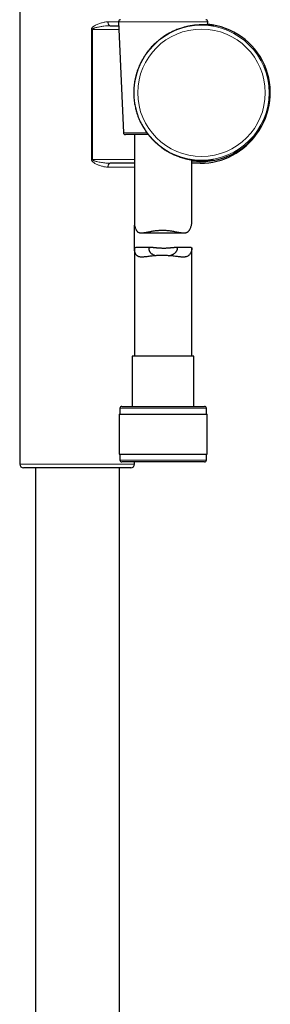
# Model space of a CAD drawing. Header units: millimetres. Extents: x 8 to 2314, y 12 to 2305.
# Tile 145 of 156: x 1589 to 1655, y 1390 to 1647. Entities that reach past the tile are written whole.
import ezdxf

# ---------------------------------------------------------------- set-up
doc = ezdxf.new("R2010")
doc.units = ezdxf.units.MM

msp = doc.modelspace()

# ---------------------------------------------------------------- linework, layer by layer
at = {"color": 7, "linetype": 'Continuous', "lineweight": 30}
for p, q in [((1589.24, 1650.73), (1589.24, 1530.73)), ((1615.06, 1646.25), (1616.32, 1617.25)), ((1638.28, 1645.37), (1638.32, 1646.25)), ((1612.82, 1645.2), (1615.11, 1645.2)), ((1622.79, 1616.77), (1616.82, 1616.77)), ((1619.19, 1616.77), (1619.19, 1593.68)), ((1634.19, 1593.94), (1634.19, 1610.17)), ((1619.19, 1609.28), (1612.83, 1609.28)), ((1636.38, 1609.28), (1634.19, 1609.28)), ((1619.24, 1587.08), (1619.24, 1593.13)), ((1620.95, 1591.09), (1632.11, 1591.09)), ((1619.19, 1586.8), (1619.19, 1558.9)), ((1623.6, 1587.26), (1619.54, 1587.26)), ((1633.97, 1587.26), (1629.91, 1587.26)), ((1634.19, 1558.9), (1634.19, 1586.98)), ((1618.64, 1558.9), (1618.64, 1545.77)), ((1634.74, 1558.9), (1618.64, 1558.9)), ((1634.74, 1545.77), (1634.74, 1558.9)), ((1615.89, 1545.77), (1637.49, 1545.77)), ((1615.22, 1543.77), (1615.22, 1533.27)), ((1615.22, 1543.77), (1638.17, 1543.77)), ((1615.39, 1545.27), (1615.39, 1543.77)), ((1637.99, 1543.77), (1637.99, 1545.27)), ((1638.17, 1533.27), (1638.17, 1543.77)), ((1615.22, 1533.27), (1638.17, 1533.27)), ((1615.39, 1533.27), (1615.39, 1531.77)), ((1637.99, 1531.77), (1637.99, 1533.27)), ((1626.35, 1531.27), (1615.89, 1531.27)), ((1619.24, 1530.73), (1619.24, 1531.27)), ((1637.49, 1531.27), (1626.35, 1531.27)), ((1618.24, 1529.73), (1590.24, 1529.73)), ((1593.37, 1529.73), (1593.37, 1345.79)), ((1615.27, 1360.56), (1615.27, 1529.73))]:
    msp.add_line(p, q, dxfattribs=at)
at = {"color": 252, "linetype": 'Continuous', "lineweight": 0}
for p, q in [((1612.29, 1646.2), (1615.07, 1646.2)), ((1638.32, 1646.25), (1615.06, 1646.25)), ((1607.96, 1610.28), (1607.96, 1644.2)), ((1608.21, 1644.2), (1607.96, 1644.2)), ((1615.15, 1644.2), (1608.21, 1644.2)), ((1608.21, 1644.2), (1608.21, 1610.28)), ((1616.32, 1617.25), (1622.43, 1617.25)), ((1607.96, 1610.28), (1608.21, 1610.28)), ((1608.21, 1610.28), (1619.19, 1610.28)), ((1634.46, 1609.95), (1634.19, 1609.98)), ((1619.19, 1608.28), (1612.29, 1608.28)), ((1636.38, 1609.28), (1636.38, 1609.74)), ((1637.99, 1545.27), (1615.39, 1545.27)), ((1589.24, 1530.73), (1619.24, 1530.73)), ((1615.39, 1531.77), (1626.33, 1531.77)), ((1626.33, 1531.77), (1637.99, 1531.77))]:
    msp.add_line(p, q, dxfattribs=at)
at = {"color": 252, "linetype": 'Continuous', "lineweight": 0, "flags": 128}
for points in [[(1612.82, 1645.2), (1612.75, 1645.21), (1612.69, 1645.24), (1612.62, 1645.28), (1612.56, 1645.34), (1612.5, 1645.41), (1612.45, 1645.49), (1612.4, 1645.59), (1612.36, 1645.7), (1612.33, 1645.82), (1612.31, 1645.94), (1612.29, 1646.07), (1612.29, 1646.2)], [(1612.29, 1608.28), (1612.29, 1608.41), (1612.31, 1608.54), (1612.33, 1608.66), (1612.36, 1608.78), (1612.4, 1608.89), (1612.45, 1608.99), (1612.5, 1609.07), (1612.56, 1609.15), (1612.62, 1609.2), (1612.69, 1609.25), (1612.76, 1609.27), (1612.83, 1609.28)]]:
    msp.add_lwpolyline(points, dxfattribs=at)
at = {"color": 252, "linetype": 'Continuous', "lineweight": 0}
for radius in [17.64, 16.64]:
    msp.add_circle((1636.71, 1627.69), radius, dxfattribs=at)
at = {"color": 7, "linetype": 'Continuous', "lineweight": 30}
for centre, radius, start, end in [((1615.56, 1646.27), 0.5, 90, 182.4813), ((1637.82, 1646.27), 0.5, 357.5187, 90), ((1636.71, 1627.69), 17.95, 261.9391, 84.9495), ((1616.82, 1617.27), 0.5, 182.4813, 270), ((1636.38, 1627.24), 17.96, 270, 325.883), ((1615.89, 1545.27), 0.5, 90, 180), ((1637.49, 1545.27), 0.5, 0, 90), ((1590.24, 1530.73), 1, 180, 270), ((1615.89, 1531.77), 0.5, 180, 270), ((1618.24, 1530.73), 1, 270, 0), ((1637.49, 1531.77), 0.5, 270, 0)]:
    msp.add_arc(centre, radius, start, end, dxfattribs=at)
at = {"color": 252, "linetype": 'Continuous', "lineweight": 0}
msp.add_arc((1636.71, 1627.69), 17.95, 261.9391, 84.9495, dxfattribs=at)
for points, knots in [([(1607.96, 1644.2), (1607.96, 1644.24), (1607.96, 1644.31), (1608, 1644.42), (1608.05, 1644.53), (1608.14, 1644.66), (1608.27, 1644.8), (1608.43, 1644.94), (1608.67, 1645.11), (1609.01, 1645.32), (1609.44, 1645.53), (1609.87, 1645.71), (1610.33, 1645.86), (1610.79, 1646), (1611.27, 1646.11), (1611.74, 1646.18), (1612.08, 1646.2), (1612.26, 1646.2), (1612.29, 1646.2)], [0, 0, 0, 0, 0.0196569, 0.0393396, 0.0639574, 0.088631, 0.1281532, 0.1678865, 0.2075895, 0.3000524, 0.3928621, 0.485881, 0.5786302, 0.6794238, 0.7804995, 0.8814829, 0.9821501, 1, 1, 1, 1]), ([(1608.21, 1644.2), (1608.21, 1644.22), (1608.21, 1644.26), (1608.25, 1644.32), (1608.31, 1644.37), (1608.4, 1644.43), (1608.51, 1644.49), (1608.67, 1644.56), (1608.95, 1644.65), (1609.34, 1644.76), (1609.8, 1644.87), (1610.26, 1644.95), (1610.74, 1645.03), (1611.33, 1645.11), (1611.9, 1645.17), (1612.43, 1645.2), (1612.69, 1645.2), (1612.82, 1645.2)], [0, 0, 0, 0, 0.009937, 0.023051, 0.041215, 0.060043, 0.087385, 0.114923, 0.170617, 0.266545, 0.362785, 0.459587, 0.556501, 0.665459, 0.83236, 0.916125, 1, 1, 1, 1]), ([(1638.29, 1645.47), (1638.34, 1645.47), (1638.51, 1645.45), (1638.76, 1645.42), (1639, 1645.38), (1639.2, 1645.35), (1639.37, 1645.32), (1639.51, 1645.3), (1639.63, 1645.27), (1639.74, 1645.25), (1639.82, 1645.23), (1639.86, 1645.22), (1639.87, 1645.21), (1639.85, 1645.21), (1639.8, 1645.21), (1639.72, 1645.22), (1639.61, 1645.23), (1639.47, 1645.25), (1639.28, 1645.27), (1639.06, 1645.3), (1638.82, 1645.32), (1638.56, 1645.35), (1638.36, 1645.36), (1638.23, 1645.37), (1638.19, 1645.38)], [0, 0, 0, 0, 0.0259363, 0.0799019, 0.1338268, 0.1748382, 0.2158494, 0.2579383, 0.300027, 0.3498243, 0.3996557, 0.4494522, 0.503753, 0.5580539, 0.5998023, 0.6415508, 0.6909357, 0.7403539, 0.7897398, 0.8435465, 0.8973536, 0.9399484, 0.9825433, 1, 1, 1, 1]), ([(1612.29, 1608.28), (1612.15, 1608.28), (1611.88, 1608.29), (1611.45, 1608.34), (1611.03, 1608.43), (1610.6, 1608.54), (1610.19, 1608.67), (1609.79, 1608.81), (1609.42, 1608.97), (1609.06, 1609.15), (1608.72, 1609.34), (1608.47, 1609.51), (1608.29, 1609.67), (1608.17, 1609.79), (1608.07, 1609.92), (1607.99, 1610.08), (1607.96, 1610.2), (1607.96, 1610.27), (1607.96, 1610.28)], [0, 0, 0, 0, 0.0899655, 0.1802386, 0.270703, 0.3611385, 0.4512408, 0.5312407, 0.6112948, 0.691259, 0.7632395, 0.8351289, 0.8664658, 0.8977771, 0.930159, 0.9623966, 0.9950787, 1, 1, 1, 1]), ([(1612.83, 1609.28), (1612.64, 1609.28), (1612.27, 1609.29), (1611.7, 1609.33), (1611.14, 1609.39), (1610.56, 1609.48), (1609.97, 1609.58), (1609.45, 1609.69), (1609.03, 1609.81), (1608.72, 1609.91), (1608.48, 1610.01), (1608.33, 1610.09), (1608.26, 1610.16), (1608.22, 1610.22), (1608.21, 1610.26), (1608.21, 1610.28), (1608.21, 1610.28)], [0, 0, 0, 0, 0.118235, 0.236486, 0.355753, 0.475025, 0.600766, 0.726771, 0.798761, 0.870948, 0.928336, 0.952845, 0.977989, 0.989246, 0.997306, 1, 1, 1, 1]), ([(1638, 1610), (1638.02, 1610), (1638.14, 1610), (1638.32, 1610.02), (1638.56, 1610.04), (1638.78, 1610.06), (1639, 1610.08), (1639.21, 1610.1), (1639.4, 1610.13), (1639.56, 1610.15), (1639.69, 1610.16), (1639.78, 1610.17), (1639.84, 1610.18), (1639.87, 1610.18), (1639.87, 1610.17), (1639.84, 1610.16), (1639.77, 1610.15), (1639.67, 1610.12), (1639.54, 1610.09), (1639.38, 1610.06), (1639.21, 1610.03), (1639.01, 1610), (1638.76, 1609.97), (1638.47, 1609.93), (1638.15, 1609.9), (1637.79, 1609.86), (1637.53, 1609.85), (1637.4, 1609.84)], [0, 0, 0, 0, 0.009193, 0.043059, 0.076926, 0.112682, 0.148437, 0.190696, 0.232982, 0.27524, 0.321262, 0.367283, 0.403529, 0.439774, 0.482669, 0.525594, 0.568489, 0.615262, 0.662035, 0.698243, 0.734451, 0.777256, 0.820089, 0.862895, 0.9095, 0.956105, 1, 1, 1, 1])]:
    msp.add_open_spline(points, degree=3, knots=knots, dxfattribs=at)
at = {"color": 7, "linetype": 'Continuous', "lineweight": 30}
for points, knots in [([(1638.19, 1645.38), (1638.12, 1645.38), (1637.94, 1645.39), (1637.63, 1645.41), (1637.23, 1645.42), (1636.8, 1645.42), (1636.33, 1645.41), (1635.88, 1645.39), (1635.47, 1645.37), (1635.06, 1645.33), (1634.59, 1645.28), (1634.06, 1645.2), (1633.55, 1645.12), (1633.08, 1645.02), (1632.65, 1644.92), (1632.22, 1644.81), (1631.73, 1644.68), (1631.19, 1644.51), (1630.6, 1644.3), (1630.05, 1644.08), (1629.55, 1643.87), (1629.1, 1643.67), (1628.67, 1643.45), (1628.2, 1643.2), (1627.69, 1642.91), (1627.14, 1642.57), (1626.65, 1642.24), (1626.21, 1641.92), (1625.73, 1641.56), (1625.19, 1641.12), (1624.62, 1640.61), (1624.12, 1640.12), (1623.67, 1639.65), (1623.2, 1639.11), (1622.71, 1638.52), (1622.22, 1637.86), (1621.77, 1637.18), (1621.32, 1636.44), (1620.88, 1635.62), (1620.48, 1634.77), (1620.15, 1633.95), (1619.88, 1633.2), (1619.66, 1632.45), (1619.47, 1631.73), (1619.31, 1630.99), (1619.19, 1630.24), (1619.09, 1629.48), (1619.03, 1628.7), (1619, 1627.92), (1619.01, 1627.12), (1619.05, 1626.31), (1619.13, 1625.54), (1619.24, 1624.83), (1619.36, 1624.18), (1619.51, 1623.47), (1619.72, 1622.72), (1619.95, 1621.98), (1620.2, 1621.3), (1620.45, 1620.69), (1620.72, 1620.09), (1621.02, 1619.5), (1621.34, 1618.92), (1621.69, 1618.34), (1622.05, 1617.78), (1622.46, 1617.2), (1622.92, 1616.6), (1623.4, 1616.03), (1623.87, 1615.52), (1624.32, 1615.07), (1624.83, 1614.59), (1625.4, 1614.09), (1625.96, 1613.64), (1626.46, 1613.28), (1626.93, 1612.95), (1627.46, 1612.61), (1628.06, 1612.26), (1628.62, 1611.96), (1629.13, 1611.71), (1629.6, 1611.49), (1630.06, 1611.3), (1630.57, 1611.09), (1631.14, 1610.89), (1631.76, 1610.7), (1632.32, 1610.54), (1632.83, 1610.42), (1633.27, 1610.33), (1633.68, 1610.25), (1634.12, 1610.17), (1634.59, 1610.11), (1635.09, 1610.05), (1635.53, 1610.01), (1635.92, 1609.99), (1636.26, 1609.97), (1636.6, 1609.97), (1636.96, 1609.96), (1637.33, 1609.97), (1637.69, 1609.98), (1637.9, 1609.99), (1638, 1610)], [0, 0, 0, 0, 0.006677, 0.016902, 0.027121, 0.038252, 0.049382, 0.060465, 0.068129, 0.075793, 0.086144, 0.096502, 0.106852, 0.114725, 0.122598, 0.130376, 0.138153, 0.148671, 0.159197, 0.169715, 0.17772, 0.185726, 0.193323, 0.20092, 0.211165, 0.221416, 0.231661, 0.23943, 0.2472, 0.260009, 0.272819, 0.283204, 0.293593, 0.303979, 0.317124, 0.33027, 0.343323, 0.356376, 0.372199, 0.388022, 0.401346, 0.41467, 0.426556, 0.438442, 0.450471, 0.462499, 0.47475, 0.487, 0.499415, 0.511829, 0.524873, 0.537916, 0.54849, 0.559069, 0.569643, 0.583034, 0.596425, 0.606949, 0.617474, 0.628079, 0.638684, 0.649408, 0.660131, 0.670937, 0.681743, 0.694346, 0.706949, 0.717149, 0.727352, 0.737552, 0.750467, 0.763382, 0.771522, 0.779662, 0.790646, 0.801639, 0.812622, 0.820975, 0.829328, 0.83742, 0.845512, 0.856466, 0.867429, 0.878382, 0.886733, 0.895083, 0.902505, 0.909927, 0.919945, 0.929969, 0.939987, 0.947597, 0.955206, 0.962968, 0.97073, 0.981204, 0.991685, 1, 1, 1, 1]), ([(1639.72, 1645.22), (1639.72, 1645.22), (1639.72, 1645.22), (1639.7, 1645.22), (1639.67, 1645.23), (1639.63, 1645.23), (1639.57, 1645.24), (1639.5, 1645.25), (1639.41, 1645.26), (1639.31, 1645.27), (1639.19, 1645.28), (1639.06, 1645.3), (1638.91, 1645.31), (1638.75, 1645.33), (1638.57, 1645.35), (1638.38, 1645.36), (1638.25, 1645.37), (1638.18, 1645.38)], [0, 0, 0, 0, 0.034286, 0.080138, 0.133725, 0.194178, 0.259959, 0.327015, 0.394533, 0.465447, 0.538766, 0.613829, 0.690131, 0.767281, 0.84497, 0.922948, 1, 1, 1, 1]), ([(1637.4, 1609.84), (1637.39, 1609.84), (1637.25, 1609.83), (1636.92, 1609.82), (1636.4, 1609.82), (1635.83, 1609.83), (1635.26, 1609.87), (1634.81, 1609.9), (1634.54, 1609.94), (1634.46, 1609.95)], [0, 0, 0, 0, 0.010296, 0.177763, 0.381793, 0.585819, 0.758566, 0.93131, 1, 1, 1, 1]), ([(1637.98, 1610), (1638.04, 1610), (1638.18, 1610.01), (1638.37, 1610.02), (1638.56, 1610.04), (1638.74, 1610.05), (1638.9, 1610.07), (1639.05, 1610.09), (1639.18, 1610.1), (1639.31, 1610.12), (1639.41, 1610.13), (1639.51, 1610.14), (1639.58, 1610.15), (1639.64, 1610.16), (1639.67, 1610.16), (1639.7, 1610.16), (1639.71, 1610.16), (1639.71, 1610.16), (1639.71, 1610.16)], [0, 0, 0, 0, 0.062871, 0.135234, 0.208242, 0.281376, 0.354159, 0.426174, 0.497008, 0.567371, 0.638832, 0.709039, 0.777539, 0.836453, 0.886679, 0.939083, 0.983952, 1, 1, 1, 1]), ([(1619.19, 1593.68), (1619.19, 1593.68), (1619.19, 1593.58), (1619.21, 1593.35), (1619.25, 1592.97), (1619.34, 1592.58), (1619.46, 1592.19), (1619.59, 1591.9), (1619.73, 1591.67), (1619.87, 1591.5), (1620.02, 1591.35), (1620.2, 1591.23), (1620.4, 1591.16), (1620.62, 1591.11), (1620.86, 1591.09), (1621.15, 1591.09), (1621.49, 1591.13), (1621.9, 1591.19), (1622.33, 1591.27), (1622.79, 1591.36), (1623.23, 1591.45), (1623.66, 1591.53), (1624.05, 1591.6), (1624.46, 1591.65), (1624.87, 1591.7), (1625.26, 1591.74), (1625.66, 1591.77), (1626.05, 1591.79), (1626.32, 1591.79), (1626.45, 1591.79)], [0, 0, 0, 0, 0.0026018, 0.0489548, 0.0955544, 0.1582477, 0.2056673, 0.2532915, 0.2844177, 0.3157096, 0.3473531, 0.3793223, 0.4104981, 0.4419662, 0.4738172, 0.50588, 0.5497756, 0.5940166, 0.6386886, 0.68361, 0.7298138, 0.764712, 0.7997233, 0.8350947, 0.8705962, 0.9027526, 0.9350168, 0.9674499, 1, 1, 1, 1]), ([(1626.45, 1591.79), (1626.65, 1591.79), (1627.05, 1591.78), (1627.65, 1591.74), (1628.25, 1591.68), (1628.84, 1591.6), (1629.4, 1591.51), (1629.95, 1591.41), (1630.48, 1591.31), (1630.94, 1591.22), (1631.34, 1591.16), (1631.68, 1591.11), (1632.01, 1591.09), (1632.29, 1591.09), (1632.53, 1591.12), (1632.74, 1591.17), (1632.93, 1591.24), (1633.11, 1591.34), (1633.26, 1591.46), (1633.41, 1591.61), (1633.53, 1591.77), (1633.68, 1592), (1633.82, 1592.29), (1633.96, 1592.65), (1634.06, 1593), (1634.13, 1593.32), (1634.17, 1593.59), (1634.19, 1593.8), (1634.19, 1593.9), (1634.19, 1593.94)], [0, 0, 0, 0, 0.0462607, 0.0932715, 0.1406572, 0.1887901, 0.2351856, 0.2818733, 0.3289946, 0.3767137, 0.4113046, 0.4460486, 0.4810724, 0.5163391, 0.5424724, 0.5687609, 0.5953254, 0.6221076, 0.6482234, 0.6745177, 0.7010239, 0.7276327, 0.7740093, 0.8206003, 0.86768, 0.9070929, 0.9466322, 0.9784906, 1, 1, 1, 1]), ([(1626.45, 1585.21), (1626.25, 1585.21), (1625.84, 1585.2), (1625.23, 1585.17), (1624.63, 1585.13), (1624.04, 1585.07), (1623.47, 1585.01), (1622.93, 1584.94), (1622.41, 1584.87), (1621.95, 1584.82), (1621.55, 1584.78), (1621.21, 1584.76), (1620.89, 1584.77), (1620.61, 1584.8), (1620.36, 1584.86), (1620.16, 1584.95), (1619.97, 1585.06), (1619.81, 1585.21), (1619.66, 1585.38), (1619.53, 1585.57), (1619.41, 1585.82), (1619.31, 1586.09), (1619.24, 1586.36), (1619.2, 1586.59), (1619.19, 1586.77), (1619.19, 1586.94), (1619.22, 1587.07), (1619.28, 1587.17), (1619.36, 1587.23), (1619.44, 1587.26), (1619.51, 1587.26), (1619.54, 1587.26)], [0, 0, 0, 0, 0.0424519, 0.0855516, 0.1289773, 0.1730615, 0.2155088, 0.2585242, 0.3018273, 0.3457289, 0.3792135, 0.4128714, 0.4468358, 0.4810534, 0.5094844, 0.5381223, 0.5671079, 0.5963264, 0.6231891, 0.6556436, 0.6882274, 0.7293413, 0.7706016, 0.8005649, 0.8306354, 0.8609569, 0.8915394, 0.9216155, 0.9519714, 0.9827372, 1, 1, 1, 1]), ([(1628.2, 1585.13), (1628.23, 1585.14), (1628.35, 1585.16), (1628.54, 1585.21), (1628.79, 1585.28), (1629.01, 1585.37), (1629.22, 1585.46), (1629.42, 1585.57), (1629.61, 1585.7), (1629.8, 1585.85), (1629.98, 1586.02), (1630.13, 1586.2), (1630.25, 1586.38), (1630.33, 1586.54), (1630.39, 1586.68), (1630.43, 1586.82), (1630.44, 1586.93), (1630.44, 1587.02), (1630.41, 1587.09), (1630.37, 1587.15), (1630.31, 1587.2), (1630.22, 1587.23), (1630.12, 1587.25), (1630, 1587.26), (1629.87, 1587.26), (1629.71, 1587.25), (1629.54, 1587.24), (1629.35, 1587.22), (1629.13, 1587.2), (1628.9, 1587.17), (1628.65, 1587.15), (1628.38, 1587.12), (1628.09, 1587.1), (1627.8, 1587.08), (1627.49, 1587.06), (1627.18, 1587.05), (1626.86, 1587.05), (1626.55, 1587.05), (1626.24, 1587.06), (1625.93, 1587.07), (1625.63, 1587.09), (1625.34, 1587.11), (1625.06, 1587.14), (1624.78, 1587.16), (1624.52, 1587.19), (1624.27, 1587.22), (1624.04, 1587.24), (1623.82, 1587.25), (1623.63, 1587.26), (1623.46, 1587.26), (1623.31, 1587.24), (1623.19, 1587.21), (1623.09, 1587.17), (1623.02, 1587.11), (1622.98, 1587.04), (1622.95, 1586.96), (1622.94, 1586.85), (1622.95, 1586.72), (1622.99, 1586.56), (1623.06, 1586.4), (1623.15, 1586.23), (1623.27, 1586.06), (1623.41, 1585.89), (1623.59, 1585.73), (1623.77, 1585.59), (1624, 1585.45), (1624.28, 1585.32), (1624.6, 1585.22), (1624.8, 1585.16), (1624.89, 1585.15), (1624.89, 1585.15)], [0, 0, 0, 0, 0.004126, 0.018303, 0.032641, 0.046341, 0.060176, 0.074097, 0.088145, 0.106088, 0.124167, 0.142634, 0.161223, 0.17663, 0.192211, 0.207888, 0.223787, 0.236498, 0.249343, 0.262281, 0.275361, 0.28807, 0.30091, 0.313835, 0.326888, 0.340087, 0.353406, 0.366803, 0.380319, 0.394807, 0.40939, 0.42412, 0.439052, 0.453937, 0.469043, 0.484262, 0.499714, 0.514322, 0.529034, 0.543906, 0.558995, 0.573571, 0.588245, 0.60307, 0.6181, 0.633024, 0.648053, 0.663251, 0.678684, 0.693227, 0.707887, 0.722742, 0.73787, 0.750984, 0.764249, 0.777616, 0.791133, 0.807703, 0.824405, 0.841455, 0.858605, 0.875736, 0.892967, 0.910537, 0.928243, 0.942399, 0.963838, 0.985629, 0.999793, 1, 1, 1, 1]), ([(1633.97, 1587.26), (1633.99, 1587.26), (1634.05, 1587.26), (1634.11, 1587.23), (1634.16, 1587.17), (1634.19, 1587.09), (1634.19, 1586.97), (1634.18, 1586.82), (1634.15, 1586.63), (1634.08, 1586.39), (1633.98, 1586.11), (1633.85, 1585.84), (1633.71, 1585.6), (1633.56, 1585.4), (1633.39, 1585.22), (1633.2, 1585.07), (1632.98, 1584.95), (1632.74, 1584.86), (1632.47, 1584.8), (1632.18, 1584.77), (1631.88, 1584.76), (1631.55, 1584.78), (1631.16, 1584.81), (1630.7, 1584.85), (1630.16, 1584.92), (1629.59, 1584.99), (1629, 1585.06), (1628.41, 1585.12), (1627.86, 1585.16), (1627.35, 1585.19), (1626.89, 1585.21), (1626.59, 1585.21), (1626.45, 1585.21)], [0, 0, 0, 0, 0.018724, 0.047217, 0.075926, 0.104007, 0.132318, 0.160973, 0.189824, 0.228768, 0.267895, 0.307387, 0.340508, 0.373745, 0.400561, 0.430711, 0.461101, 0.491906, 0.522985, 0.553066, 0.583333, 0.613845, 0.644498, 0.687601, 0.731326, 0.775357, 0.820014, 0.86412, 0.903381, 0.937308, 0.971395, 1, 1, 1, 1])]:
    msp.add_open_spline(points, degree=3, knots=knots, dxfattribs=at)

doc.saveas('drawing.dxf')
